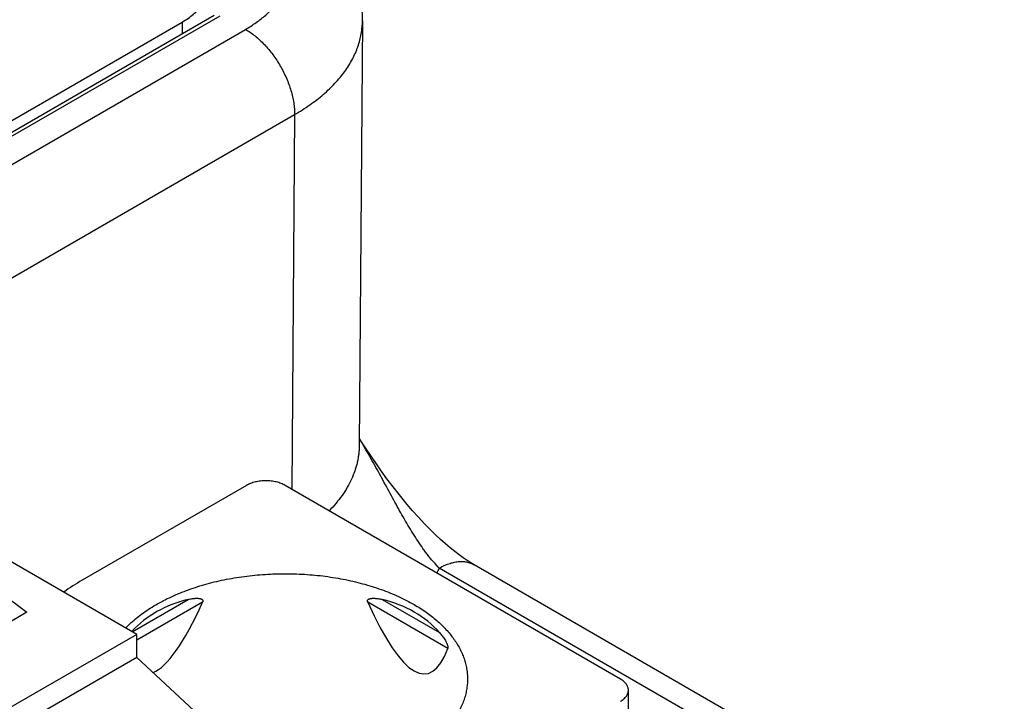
# Model space of a CAD drawing. Header units: inches. Extents: x 0 to 34, y 0 to 22.
# Tile 44 of 68: x 30.058 to 30.483, y 15.976 to 16.271. Entities that reach past the tile are written whole.
import ezdxf

# ---------------------------------------------------------------- set-up
doc = ezdxf.new("R2010")
doc.units = ezdxf.units.IN
doc.header["$LTSCALE"] = 1.87
doc.header["$MEASUREMENT"] = 0
doc.layers.get('0').update_dxf_attribs({"linetype": 'CONTINUOUS'})

msp = doc.modelspace()

# ---------------------------------------------------------------- linework, layer by layer
at = {"color": 7, "linetype": 'CONTINUOUS'}
for p, q in [((30.1417820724, 16.2724826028), (27.8493655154, 14.9488798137)), ((30.1442428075, 16.2722388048), (27.8518262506, 14.9486360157)), ((27.8400549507, 14.9486245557), (30.1279632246, 16.2696240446)), ((30.1279632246, 16.2696240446), (30.1279632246, 16.2645038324)), ((30.2058555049, 16.2702139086), (30.2044772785, 16.0870625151)), ((27.8617154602, 14.9422210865), (30.1553531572, 16.2665289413)), ((29.9481780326, 16.0979190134), (30.1765663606, 16.2297865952)), ((30.1765663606, 16.2297865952), (30.1753471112, 16.0680251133)), ((30.1084416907, 16.0053854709), (29.927489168, 16.1098644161)), ((30.1557677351, 16.0696857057), (30.0848470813, 16.0287373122)), ((30.3172330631, 15.9861025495), (30.1724710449, 16.0696857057)), ((30.9581621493, 15.6187294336), (30.2390094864, 16.033955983)), ((30.9731627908, 15.6202156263), (30.2540114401, 16.0354415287)), ((30.106456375, 16.0065317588), (30.1305571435, 16.0204471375)), ((30.1368386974, 16.0192430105), (30.1084416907, 16.0028470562)), ((30.2426874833, 15.9992747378), (30.2081033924, 16.0192430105)), ((30.2143849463, 16.0204471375), (30.2391286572, 16.0061605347)), ((30.0609764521, 16.0149493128), (29.9944416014, 15.9765332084)), ((30.1084416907, 16.0053854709), (29.9135697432, 15.8928696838)), ((30.1084416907, 15.9954206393), (30.1084416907, 16.0053854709)), ((30.1084416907, 15.9954206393), (29.9135697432, 15.8829048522)), ((30.1084416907, 15.9954206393), (30.2180291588, 15.8934604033)), ((30.3206924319, 15.760590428), (30.3206924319, 15.9812804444))]:
    msp.add_line(p, q, dxfattribs=at)
for points in [[(30.2058554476, 16.2702079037), (30.2058286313, 16.2723510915), (30.2056665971, 16.275115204), (30.2053606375, 16.2778763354), (30.2049100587, 16.2806317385), (30.204313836, 16.2833785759), (30.2035706, 16.2861139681), (30.2026784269, 16.2888355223), (30.2016351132, 16.2915405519), (30.2004381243, 16.2942270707), (30.1990844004, 16.2968929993), (30.1975727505, 16.2995319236), (30.1959017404, 16.3021382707), (30.1940667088, 16.3047108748), (30.1920627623, 16.3072473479), (30.1898898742, 16.3097395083), (30.1875481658, 16.312180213), (30.1850381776, 16.3145624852), (30.1823640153, 16.3168768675), (30.1795323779, 16.3191132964), (30.1765535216, 16.3212617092), (30.1734364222, 16.3233155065), (30.1703561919, 16.3251733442)], [(30.254011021, 16.0354418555), (30.2526352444, 16.0362616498), (30.251037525, 16.0372757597), (30.2493451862, 16.0384191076), (30.2475588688, 16.039699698), (30.245679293, 16.0411258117), (30.2437077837, 16.0427056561), (30.2416466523, 16.0444469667), (30.2394974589, 16.0463578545), (30.2372611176, 16.0484469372), (30.2349374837, 16.0507242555), (30.2325210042, 16.05320619), (30.2299983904, 16.0559191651), (30.2273564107, 16.0588922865), (30.2246041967, 16.0621309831), (30.2218156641, 16.0655579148), (30.2190715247, 16.0690710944), (30.2164380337, 16.0725715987), (30.213931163, 16.0760188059), (30.2115494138, 16.0793955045), (30.209290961, 16.0826862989), (30.2071521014, 16.0858799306), (30.2051275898, 16.0889690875), (30.2044989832, 16.0899468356)]]:
    msp.add_lwpolyline(points, dxfattribs=at)
for centre, radius, start, end in [((30.1865326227, 16.0585412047), 0.0579504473, 332.5963934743, 334.8970790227), ((30.1343878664, 15.9426811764), 0.0992972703, 119.9281679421, 125.403594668)]:
    msp.add_arc(centre, radius, start, end, dxfattribs=at)
for centre, major_axis, ratio, start_param, end_param in [((30.1724710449, 15.9457706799), (-0.0663690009, 0.0607085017), 0.6979158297, -0.4413019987, -0.0036710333), ((30.1724710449, 16.3875983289), (0.0609407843, 0.3992455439), 0.124890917, -3.0665909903, -2.7261419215), ((30.1724710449, 16.387598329), (-0.0609407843, 0.3992455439), 0.124890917, 2.7261419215, 3.3577355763), ((30.1724710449, 15.9457706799), (0.0663690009, 0.0607085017), 0.6979158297, -0.006848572, 0.4413019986)]:
    msp.add_ellipse(centre, major_axis=major_axis, ratio=ratio, start_param=start_param, end_param=end_param, dxfattribs=at)
for points, knots in [([(30.1553531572, 16.2665289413), (30.1561528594, 16.2669907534), (30.1577128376, 16.2679367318), (30.1599589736, 16.2694370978), (30.1620748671, 16.2710001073), (30.1640553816, 16.2726215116), (30.1658959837, 16.2742972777), (30.1675924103, 16.2760233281), (30.1691403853, 16.2777957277), (30.1705358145, 16.2796105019), (30.1717756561, 16.2814630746), (30.1728571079, 16.2833489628), (30.1737773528, 16.2852637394), (30.1745333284, 16.2872030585), (30.1751231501, 16.2891620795), (30.1755458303, 16.2911358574), (30.1758002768, 16.2931195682), (30.1758852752, 16.2951083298), (30.1758002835, 16.2970970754), (30.1755462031, 16.2990808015), (30.1751238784, 16.3010546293), (30.1745342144, 16.3030136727), (30.173778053, 16.3049529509), (30.1725370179, 16.3075361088), (30.1705623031, 16.3106995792), (30.1681276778, 16.3136504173), (30.1658977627, 16.3159195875), (30.164057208, 16.3175955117), (30.1620765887, 16.319216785), (30.1599605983, 16.3207796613), (30.1577146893, 16.3222803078), (30.1561547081, 16.3232261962), (30.155355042, 16.3236880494)], [0, 0, 0, 0, 0.0376146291, 0.0742836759, 0.1099869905, 0.1447207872, 0.1784945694, 0.211326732, 0.2432444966, 0.2742868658, 0.3045081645, 0.3339744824, 0.3627625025, 0.3909604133, 0.4186704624, 0.4460056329, 0.4730858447, 0.5000366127, 0.5269873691, 0.5540672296, 0.5814017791, 0.6091114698, 0.637309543, 0.6660967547, 0.7257460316, 0.7886754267, 0.8215065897, 0.8552796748, 0.8900142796, 0.9257182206, 0.9623858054, 1, 1, 1, 1]), ([(30.1279632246, 16.2696240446), (30.1288512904, 16.2701367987), (30.1305412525, 16.2712079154), (30.1328515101, 16.2729963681), (30.1348498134, 16.2749092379), (30.1365161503, 16.2769289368), (30.1376272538, 16.2787080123), (30.1383250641, 16.2801609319), (30.1387502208, 16.2812516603), (30.1390820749, 16.282353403), (30.1393197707, 16.2834635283), (30.1394626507, 16.2845791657), (30.1394944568, 16.2853255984), (30.1394944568, 16.2856977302)], [0, 0, 0, 0, 0.1485625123, 0.2894166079, 0.4226023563, 0.5484879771, 0.667814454, 0.7253987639, 0.7818051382, 0.8372368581, 0.8919176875, 0.9460880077, 1, 1, 1, 1]), ([(30.1765663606, 16.2297865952), (30.1788094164, 16.2310750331), (30.1820555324, 16.2331209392), (30.1861191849, 16.2361050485), (30.1889365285, 16.2383964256), (30.1915563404, 16.2407647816), (30.1939724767, 16.243204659), (30.1961791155, 16.2457103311), (30.1981709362, 16.2482759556), (30.1999430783, 16.2508955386), (30.2014911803, 16.25356293), (30.2028113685, 16.2562718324), (30.2039002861, 16.2590158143), (30.2047550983, 16.2617882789), (30.205373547, 16.2645825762), (30.2057539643, 16.2673915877), (30.2058482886, 16.2692718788), (30.2058554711, 16.2702094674)], [0, 0, 0, 0, 0.1485529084, 0.2199663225, 0.2894467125, 0.3570083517, 0.4226855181, 0.4865342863, 0.5486340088, 0.6090883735, 0.6680257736, 0.7255997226, 0.7819883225, 0.8373930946, 0.8920357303, 0.9461545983, 1, 1, 1, 1]), ([(30.1553531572, 16.2665289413), (30.1560638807, 16.2661185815), (30.1574812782, 16.2652160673), (30.1595370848, 16.2636720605), (30.1615526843, 16.2619210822), (30.1635087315, 16.2599799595), (30.1653866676, 16.2578671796), (30.1671685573, 16.2556029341), (30.168837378, 16.2532088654), (30.170377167, 16.2507078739), (30.171773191, 16.2481238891), (30.1730120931, 16.245481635), (30.1740820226, 16.2428063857), (30.174972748, 16.2401237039), (30.1756757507, 16.2374592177), (30.1761843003, 16.2348382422), (30.1764934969, 16.2322859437), (30.1765663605, 16.2306072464), (30.1765663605, 16.2297865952)], [0, 0, 0, 0, 0.0558393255, 0.1141809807, 0.1747855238, 0.2373565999, 0.3015526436, 0.3669970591, 0.4332876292, 0.500005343, 0.5667228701, 0.6330128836, 0.6984563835, 0.762651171, 0.8252206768, 0.8858233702, 0.9441629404, 1, 1, 1, 1]), ([(29.9301338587, 16.090495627), (29.9362086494, 16.0877851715), (29.9482071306, 16.0822556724), (29.9658607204, 16.0735742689), (29.9830266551, 16.0645724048), (29.9996873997, 16.0552592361), (30.0158260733, 16.0456441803), (30.0314263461, 16.0357369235), (30.0464722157, 16.0255476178), (30.0562077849, 16.0185123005), (30.0609764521, 16.0149493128)], [0, 0, 0, 0, 0.1318194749, 0.2617689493, 0.3898018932, 0.5158769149, 0.639959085, 0.762020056, 0.882038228, 1, 1, 1, 1]), ([(30.2390096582, 16.0339563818), (30.238178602, 16.0348030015), (30.2369632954, 16.0361278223), (30.235406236, 16.0379759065), (30.2342446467, 16.0394285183), (30.2330995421, 16.0409300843), (30.2315845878, 16.0430047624), (30.229733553, 16.0456978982), (30.2275838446, 16.0490481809), (30.2254806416, 16.0525105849), (30.2234140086, 16.0560643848), (30.2213731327, 16.0596915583), (30.21934525, 16.0633757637), (30.2173181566, 16.0671032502), (30.215280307, 16.0708624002), (30.2132187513, 16.0746422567), (30.2111225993, 16.0784340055), (30.2089816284, 16.0822295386), (30.206786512, 16.0860215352), (30.2052849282, 16.0885361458), (30.204522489, 16.0897908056)], [0, 0, 0, 0, 0.0541010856, 0.0819175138, 0.1101970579, 0.1389103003, 0.1680267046, 0.2273409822, 0.2879036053, 0.3495346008, 0.4120707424, 0.4753702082, 0.5393266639, 0.6038500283, 0.6688650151, 0.7343247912, 0.8001935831, 0.8664422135, 0.9330475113, 1, 1, 1, 1]), ([(30.2044772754, 16.0870621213), (30.2044726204, 16.0864446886), (30.2044291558, 16.0852083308), (30.2042617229, 16.0833569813), (30.2039922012, 16.0815094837), (30.2036208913, 16.0796678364), (30.2031481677, 16.0778338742), (30.2023790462, 16.0753875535), (30.2011595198, 16.0723519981), (30.1993092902, 16.068794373), (30.1970717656, 16.0653137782), (30.1944569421, 16.0619246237), (30.1925054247, 16.0597745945), (30.1914740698, 16.0587183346)], [0, 0, 0, 0, 0.0579467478, 0.1160323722, 0.1743721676, 0.233079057, 0.2922623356, 0.352026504, 0.4736502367, 0.59871006, 0.7278148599, 0.8614542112, 1, 1, 1, 1]), ([(30.1724710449, 16.0696857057), (30.1721912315, 16.0698472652), (30.1716045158, 16.0701528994), (30.1706734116, 16.0705499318), (30.1696796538, 16.0708925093), (30.1686327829, 16.0711773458), (30.1675427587, 16.0714017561), (30.166419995, 16.071563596), (30.165275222, 16.0716613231), (30.16411939, 16.071694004), (30.162963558, 16.0716613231), (30.161818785, 16.071563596), (30.1606960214, 16.0714017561), (30.1596059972, 16.0711773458), (30.1585591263, 16.0708925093), (30.1575653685, 16.0705499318), (30.1566342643, 16.0701528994), (30.1560475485, 16.0698472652), (30.1557677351, 16.0696857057)], [0, 0, 0, 0, 0.0558391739, 0.1141798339, 0.1747836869, 0.2373539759, 0.3015491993, 0.3669928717, 0.4332827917, 0.5000000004, 0.5667172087, 0.6330071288, 0.6984508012, 0.7626460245, 0.8252163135, 0.8858201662, 0.9441608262, 1, 1, 1, 1]), ([(30.2390106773, 16.0339552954), (30.2396874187, 16.0343460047), (30.2410381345, 16.0350532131), (30.2430985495, 16.0358965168), (30.2451221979, 16.0364865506), (30.2470898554, 16.0368168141), (30.2486871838, 16.0368723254), (30.2499118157, 16.0367793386), (30.2507935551, 16.0366443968), (30.2516470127, 16.0364436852), (30.2524701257, 16.0361776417), (30.2532607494, 16.035846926), (30.2537654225, 16.0355835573), (30.2540109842, 16.0354417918)], [0, 0, 0, 0, 0.1485694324, 0.2894275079, 0.4226157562, 0.5485020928, 0.6678274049, 0.7254104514, 0.7818151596, 0.8372448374, 0.8919232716, 0.9460909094, 1, 1, 1, 1]), ([(30.1036235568, 16.0081646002), (30.1051449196, 16.0097473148), (30.1076375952, 16.0120012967), (30.1112591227, 16.0147398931), (30.1142245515, 16.0167324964), (30.1173835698, 16.0186225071), (30.1207260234, 16.0204039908), (30.1242407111, 16.0220709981), (30.1279159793, 16.0236180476), (30.1317396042, 16.0250400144), (30.1356988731, 16.0263321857), (30.139780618, 16.0274902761), (30.1439712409, 16.028510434), (30.1482568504, 16.0293892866), (30.1541044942, 16.0303730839), (30.1615574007, 16.031228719), (30.1706039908, 16.0316537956), (30.1796752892, 16.0314762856), (30.1871831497, 16.0308257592), (30.193099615, 16.0300040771), (30.1974526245, 16.0292436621), (30.2017223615, 16.0283395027), (30.2058946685, 16.0272945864), (30.2099556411, 16.026112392), (30.2138917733, 16.0247968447), (30.217689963, 16.0233523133), (30.2213376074, 16.021783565), (30.2248224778, 16.0200958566), (30.2270608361, 16.0188780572), (30.2281487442, 16.0182499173)], [0, 0, 0, 0, 0.0497539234, 0.0758945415, 0.1028728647, 0.1306780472, 0.1592896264, 0.1886784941, 0.2188078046, 0.2496338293, 0.2811067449, 0.3131713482, 0.3457677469, 0.3788320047, 0.4122967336, 0.480134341, 0.5487043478, 0.6174000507, 0.6856113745, 0.7193529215, 0.7527515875, 0.7857375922, 0.818244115, 0.8502078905, 0.8815698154, 0.9122755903, 0.9422764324, 0.9715296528, 1, 1, 1, 1]), ([(30.1305571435, 16.0204471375), (30.1308777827, 16.0205238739), (30.1315200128, 16.0206650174), (30.1324876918, 16.0208328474), (30.1332954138, 16.0209273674), (30.1339382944, 16.0209670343), (30.134414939, 16.0209757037), (30.1348855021, 16.0209594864), (30.1353464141, 16.020912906), (30.1357205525, 16.0208418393), (30.1360076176, 16.0207590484), (30.1362131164, 16.020682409), (30.1364073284, 16.0205881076), (30.1365860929, 16.0204725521), (30.13674318, 16.0203313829), (30.136847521, 16.0201887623), (30.1369082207, 16.0200605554), (30.136941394, 16.0199563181), (30.1369605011, 16.0198454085), (30.1369662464, 16.0196875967), (30.1369337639, 16.0194809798), (30.1368747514, 16.0193221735), (30.1368386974, 16.0192430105)], [0, 0, 0, 0, 0.1313756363, 0.2619358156, 0.3912165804, 0.455181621, 0.5185339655, 0.5811098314, 0.6426902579, 0.7029816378, 0.7325461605, 0.761654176, 0.7902731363, 0.8184150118, 0.8462038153, 0.8739986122, 0.888138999, 0.9025816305, 0.9174496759, 0.932844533, 0.9653377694, 1, 1, 1, 1]), ([(30.2081033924, 16.0192430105), (30.2080673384, 16.0193221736), (30.2080083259, 16.0194809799), (30.2079758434, 16.0196875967), (30.2079815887, 16.0198454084), (30.2080006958, 16.0199563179), (30.2080338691, 16.0200605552), (30.2080945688, 16.0201887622), (30.2081989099, 16.0203313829), (30.208355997, 16.0204725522), (30.2085347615, 16.0205881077), (30.2087289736, 16.020682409), (30.2089344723, 16.0207590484), (30.2092215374, 16.0208418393), (30.2095956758, 16.020912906), (30.2100565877, 16.0209594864), (30.2105271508, 16.0209757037), (30.2110037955, 16.0209670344), (30.2116466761, 16.0209273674), (30.212454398, 16.0208328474), (30.213422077, 16.0206650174), (30.2140643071, 16.0205238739), (30.2143849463, 16.0204471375)], [0, 0, 0, 0, 0.0346622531, 0.06715547, 0.0825503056, 0.0974183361, 0.1118609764, 0.1260013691, 0.1537961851, 0.1815849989, 0.2097268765, 0.2383458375, 0.2674538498, 0.2970183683, 0.3573097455, 0.4188901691, 0.4814660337, 0.5448183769, 0.6087834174, 0.7380641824, 0.8686243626, 1, 1, 1, 1]), ([(30.2281487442, 16.0182499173), (30.2299248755, 16.0172244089), (30.2324944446, 16.0155958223), (30.2357095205, 16.013220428), (30.2386381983, 16.0108229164), (30.241302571, 16.0082723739), (30.2436568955, 16.0055764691), (30.2452268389, 16.0035352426), (30.2466216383, 16.0014514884), (30.2478378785, 15.9993300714), (30.248872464, 15.9971760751), (30.2497227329, 15.9949946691), (30.2503864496, 15.9927911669), (30.2508618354, 15.9905709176), (30.2511475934, 15.9883396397), (30.2512112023, 15.9868467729), (30.251211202, 15.9861025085)], [0, 0, 0, 0, 0.1485361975, 0.2199398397, 0.2894091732, 0.4225714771, 0.4864076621, 0.5484959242, 0.6089410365, 0.6678729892, 0.7254471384, 0.7818435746, 0.8372655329, 0.8919367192, 0.9460974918, 1, 1, 1, 1]), ([(30.2391286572, 16.0061605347), (30.2393322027, 16.0059335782), (30.2397348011, 16.0054680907), (30.2403170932, 16.0047383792), (30.2408803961, 16.0039643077), (30.2414213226, 16.0031350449), (30.2418418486, 16.0023951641), (30.2421539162, 16.0017616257), (30.2423737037, 16.0012545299), (30.2425334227, 16.0008126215), (30.2426385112, 16.0004477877), (30.2427009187, 16.0001742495), (30.2427414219, 15.9999099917), (30.2427551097, 15.9996664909), (30.2427397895, 15.9994551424), (30.2427082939, 15.9993290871), (30.2426874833, 15.9992747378)], [0, 0, 0, 0, 0.1150884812, 0.2322714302, 0.3523341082, 0.4763559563, 0.6058670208, 0.6733205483, 0.7428842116, 0.8144183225, 0.8505200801, 0.8861580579, 0.9202639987, 0.9513342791, 0.9780298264, 1, 1, 1, 1]), ([(30.251211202, 15.9861025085), (30.2512112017, 15.985326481), (30.2511420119, 15.9837695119), (30.2508312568, 15.9814431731), (30.2503143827, 15.9791293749), (30.2495929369, 15.9768346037), (30.2486690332, 15.9745649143), (30.2475453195, 15.9723263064), (30.2462249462, 15.9701246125), (30.2447115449, 15.9679655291), (30.243009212, 15.965854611), (30.2411224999, 15.9637972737), (30.2390564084, 15.9617987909), (30.236816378, 15.9598642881), (30.234408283, 15.957998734), (30.2318384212, 15.9562069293), (30.2291135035, 15.9544934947), (30.2262406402, 15.9528628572), (30.2232273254, 15.9513192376), (30.2200814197, 15.949866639), (30.2168111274, 15.9485088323), (30.2134249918, 15.9472493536), (30.2099318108, 15.9460914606), (30.2051089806, 15.9446769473), (30.1988706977, 15.9431867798), (30.1911649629, 15.9418577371), (30.1832646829, 15.9409886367), (30.1752525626, 15.9405885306), (30.1698851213, 15.9406373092), (30.1672019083, 15.9407412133)], [0, 0, 0, 0, 0.0222650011, 0.0446459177, 0.0672556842, 0.0902015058, 0.1135825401, 0.1374881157, 0.1619965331, 0.1871744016, 0.2130764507, 0.2397456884, 0.267213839, 0.2955019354, 0.3246210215, 0.3545728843, 0.3853508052, 0.4169402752, 0.4493196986, 0.4824610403, 0.5163304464, 0.5508888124, 0.5860923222, 0.6218929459, 0.6950653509, 0.769965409, 0.8461023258, 0.9229582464, 1, 1, 1, 1]), ([(30.3206924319, 15.9812804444), (30.3206924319, 15.9815040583), (30.3206535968, 15.9819564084), (30.3204802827, 15.9826245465), (30.3201941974, 15.9832782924), (30.3197989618, 15.9839110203), (30.3192990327, 15.9845170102), (30.3186995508, 15.9850908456), (30.3180064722, 15.9856273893), (30.3174994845, 15.9859487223), (30.3172330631, 15.9861025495)], [0, 0, 0, 0, 0.1080148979, 0.2180658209, 0.3320049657, 0.4513637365, 0.5772833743, 0.7105053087, 0.8513963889, 1, 1, 1, 1]), ([(30.3172330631, 15.9764583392), (30.3174994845, 15.9766121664), (30.3180064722, 15.9769334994), (30.3186995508, 15.9774700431), (30.3192990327, 15.9780438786), (30.3197989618, 15.9786498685), (30.3201941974, 15.9792825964), (30.3204802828, 15.9799363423), (30.3206535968, 15.9806044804), (30.3206924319, 15.9810568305), (30.3206924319, 15.9812804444)], [0, 0, 0, 0, 0.1486036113, 0.2894946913, 0.422716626, 0.5486362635, 0.6679950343, 0.7819341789, 0.8919851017, 1, 1, 1, 1])]:
    msp.add_open_spline(points, degree=3, knots=knots, dxfattribs=at)

doc.saveas('drawing.dxf')
